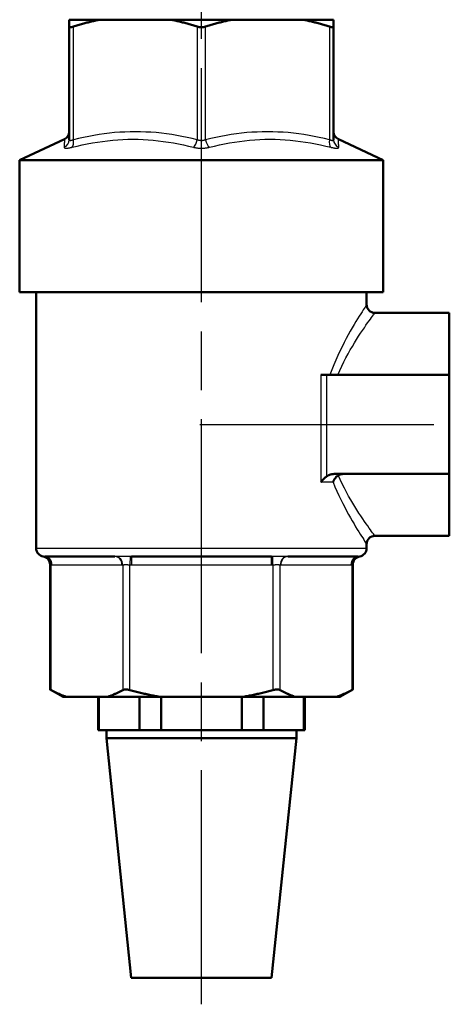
# Model space of a CAD drawing. Header units: millimetres. Extents: x 99 to 904, y 199 to 1209.
# Tile 7 of 15: x 185 to 237, y 817 to 936. Entities that reach past the tile are written whole.
import ezdxf

# ---------------------------------------------------------------- set-up
doc = ezdxf.new("R2010")
doc.units = ezdxf.units.MM
doc.header["$LTSCALE"] = 5
doc.linetypes.add('CHAIN', pattern=[0.3543, 0.2362, -0.0295, 0.0591, -0.0295])
for name, color, linetype, lineweight in [('Mittellinie(DIN)', 4, 'CHAIN', 25), ('Sichtbare Kanten(DIN)', 7, 'Continuous', 50), ('Sichtbare tangentiale Kanten(DIN)', 3, 'Continuous', 25)]:
    doc.layers.add(name, color=color, linetype=linetype, lineweight=lineweight)

msp = doc.modelspace()

# ---------------------------------------------------------------- linework, layer by layer
at = {"layer": 'Mittellinie(DIN)', "linetype": 'CHAIN', "ltscale": 23.990969}
for p, q in [((206.62, 816.95), (206.62, 994.02)), ((206.42, 887.16), (296.79, 887.16))]:
    msp.add_line(p, q, dxfattribs=at)
at = {"layer": 'Sichtbare Kanten(DIN)'}
for p, q in [((194.35, 936.16), (190.62, 936.16)), ((190.62, 935.32), (190.62, 936.16)), ((202.9, 936.16), (194.35, 936.16)), ((210.35, 936.16), (202.9, 936.16)), ((218.9, 936.16), (210.35, 936.16)), ((222.62, 936.16), (218.9, 936.16)), ((222.62, 936.16), (222.62, 935.32)), ((190.62, 935.32), (190.62, 921.62)), ((222.62, 921.62), (222.62, 935.32)), ((190.05, 921.69), (184.62, 919.16)), ((223.2, 921.69), (228.62, 919.16)), ((184.62, 919.16), (228.62, 919.16)), ((184.62, 903.16), (184.62, 919.16)), ((228.62, 903.16), (228.62, 919.16)), ((184.62, 903.16), (228.62, 903.16)), ((186.62, 872.16), (186.62, 903.16)), ((226.62, 901.66), (226.62, 903.16)), ((227.62, 900.66), (236.62, 900.66)), ((236.62, 900.66), (236.62, 893.16)), ((221.82, 893.16), (221.09, 893.16)), ((221.82, 893.16), (236.62, 893.16)), ((236.62, 881.16), (236.62, 893.16)), ((222.71, 881.16), (236.62, 881.16)), ((236.62, 881.16), (236.62, 873.66)), ((226.62, 872.16), (226.62, 872.66)), ((227.62, 873.66), (236.62, 873.66)), ((196.14, 871.16), (187.66, 871.16)), ((215.11, 871.16), (198.14, 871.16)), ((225.59, 871.16), (217.1, 871.16)), ((188.3, 855.07), (188.3, 870.18)), ((224.95, 855.07), (224.95, 870.18)), ((189.88, 854.16), (188.3, 855.07)), ((223.37, 854.16), (224.95, 855.07)), ((189.88, 854.16), (190.3, 854.16)), ((195.23, 854.16), (190.3, 854.16)), ((194.12, 854.16), (194.12, 850.16)), ((194.22, 854.16), (194.22, 850.16)), ((195.23, 854.16), (201.69, 854.16)), ((199.11, 850.16), (199.11, 854.16)), ((211.56, 854.16), (201.69, 854.16)), ((201.73, 854.16), (201.73, 850.16)), ((211.52, 850.16), (211.52, 854.16)), ((211.56, 854.16), (218.01, 854.16)), ((214.13, 854.16), (214.13, 850.16)), ((222.95, 854.16), (218.01, 854.16)), ((219.03, 850.16), (219.03, 854.16)), ((219.12, 854.16), (219.12, 850.16)), ((222.95, 854.16), (223.37, 854.16)), ((194.12, 850.16), (194.22, 850.16)), ((194.22, 850.16), (196.67, 850.16)), ((195.12, 849.16), (195.12, 850.16)), ((196.67, 850.16), (199.11, 850.16)), ((199.11, 850.16), (201.73, 850.16)), ((201.73, 850.16), (206.62, 850.16)), ((206.62, 850.16), (211.52, 850.16)), ((211.52, 850.16), (214.13, 850.16)), ((214.13, 850.16), (216.58, 850.16)), ((216.58, 850.16), (219.03, 850.16)), ((218.12, 849.16), (218.12, 850.16)), ((219.03, 850.16), (219.12, 850.16)), ((218.12, 849.16), (195.12, 849.16)), ((198.12, 820.16), (195.12, 849.16)), ((215.12, 820.16), (218.12, 849.16)), ((215.12, 820.16), (198.12, 820.16))]:
    msp.add_line(p, q, dxfattribs=at)
at = {"layer": 'Sichtbare Kanten(DIN)', "flags": 128}
for points in [[(194.35, 936.16), (194.22, 936.13), (194.09, 936.1), (193.96, 936.08), (193.83, 936.05), (193.7, 936.02), (193.57, 935.99), (193.44, 935.96), (193.3, 935.93), (193.17, 935.9), (193.04, 935.86), (192.91, 935.83), (192.77, 935.8), (192.64, 935.76), (192.5, 935.72), (192.37, 935.69), (192.23, 935.65), (192.1, 935.61), (191.96, 935.57), (191.82, 935.53), (191.68, 935.49), (191.54, 935.45), (191.41, 935.41), (191.27, 935.36), (191.12, 935.32)], [(206.12, 935.32), (205.98, 935.36), (205.84, 935.41), (205.71, 935.45), (205.57, 935.49), (205.43, 935.53), (205.29, 935.57), (205.15, 935.61), (205.02, 935.65), (204.88, 935.69), (204.75, 935.72), (204.61, 935.76), (204.48, 935.8), (204.34, 935.83), (204.21, 935.86), (204.08, 935.9), (203.94, 935.93), (203.81, 935.96), (203.68, 935.99), (203.55, 936.02), (203.42, 936.05), (203.29, 936.08), (203.16, 936.1), (203.03, 936.13), (202.9, 936.16)], [(210.35, 936.16), (210.22, 936.13), (210.09, 936.1), (209.96, 936.08), (209.83, 936.05), (209.7, 936.02), (209.57, 935.99), (209.44, 935.96), (209.3, 935.93), (209.17, 935.9), (209.04, 935.86), (208.91, 935.83), (208.77, 935.8), (208.64, 935.76), (208.5, 935.72), (208.37, 935.69), (208.23, 935.65), (208.1, 935.61), (207.96, 935.57), (207.82, 935.53), (207.68, 935.49), (207.54, 935.45), (207.41, 935.41), (207.27, 935.36), (207.12, 935.32)], [(222.12, 935.32), (221.98, 935.36), (221.84, 935.41), (221.71, 935.45), (221.57, 935.49), (221.43, 935.53), (221.29, 935.57), (221.15, 935.61), (221.02, 935.65), (220.88, 935.69), (220.75, 935.72), (220.61, 935.76), (220.48, 935.8), (220.34, 935.83), (220.21, 935.86), (220.08, 935.9), (219.94, 935.93), (219.81, 935.96), (219.68, 935.99), (219.55, 936.02), (219.42, 936.05), (219.29, 936.08), (219.16, 936.1), (219.03, 936.13), (218.9, 936.16)], [(191.12, 935.32), (191.09, 935.31), (191.05, 935.3), (191.02, 935.29), (190.98, 935.28), (190.95, 935.27), (190.92, 935.27), (190.89, 935.26), (190.86, 935.25), (190.83, 935.25), (190.8, 935.25), (190.78, 935.25), (190.76, 935.25), (190.74, 935.25), (190.72, 935.25), (190.7, 935.25), (190.69, 935.25), (190.67, 935.26), (190.66, 935.27), (190.65, 935.27), (190.64, 935.28), (190.63, 935.29), (190.63, 935.3), (190.63, 935.31), (190.62, 935.32)], [(207.12, 935.32), (207.09, 935.31), (207.05, 935.3), (207.01, 935.29), (206.97, 935.28), (206.93, 935.27), (206.88, 935.27), (206.84, 935.26), (206.8, 935.25), (206.75, 935.25), (206.71, 935.25), (206.67, 935.25), (206.62, 935.25), (206.58, 935.25), (206.54, 935.25), (206.5, 935.25), (206.45, 935.25), (206.41, 935.26), (206.37, 935.27), (206.32, 935.27), (206.28, 935.28), (206.24, 935.29), (206.2, 935.3), (206.16, 935.31), (206.12, 935.32)], [(222.62, 935.32), (222.62, 935.31), (222.62, 935.3), (222.62, 935.29), (222.61, 935.28), (222.6, 935.27), (222.59, 935.27), (222.58, 935.26), (222.56, 935.25), (222.55, 935.25), (222.53, 935.25), (222.51, 935.25), (222.49, 935.25), (222.47, 935.25), (222.44, 935.25), (222.42, 935.25), (222.39, 935.25), (222.36, 935.26), (222.33, 935.27), (222.3, 935.27), (222.27, 935.28), (222.23, 935.29), (222.2, 935.3), (222.16, 935.31), (222.12, 935.32)], [(222.71, 881.16), (222.67, 881.16), (222.63, 881.16), (222.6, 881.15), (222.56, 881.15), (222.52, 881.14), (222.48, 881.14), (222.44, 881.13), (222.4, 881.13), (222.36, 881.12), (222.32, 881.11), (222.28, 881.1), (222.24, 881.09), (222.2, 881.08), (222.17, 881.07), (222.13, 881.06), (222.1, 881.04), (222.06, 881.03), (222.03, 881.01), (221.99, 880.99), (221.95, 880.97), (221.92, 880.96), (221.88, 880.93), (221.85, 880.91), (221.82, 880.89)], [(223.19, 881), (223.15, 880.98), (223.12, 880.95), (223.08, 880.92), (223.05, 880.9), (223.01, 880.87), (222.98, 880.84), (222.95, 880.8), (222.91, 880.77), (222.88, 880.74), (222.85, 880.7), (222.83, 880.67), (222.8, 880.63), (222.77, 880.59), (222.75, 880.56), (222.72, 880.52), (222.7, 880.48), (222.67, 880.44), (222.65, 880.4), (222.63, 880.36), (222.62, 880.32), (222.6, 880.28), (222.58, 880.24), (222.57, 880.2), (222.55, 880.16)], [(223.79, 881.16), (223.77, 881.16), (223.74, 881.16), (223.71, 881.15), (223.68, 881.15), (223.66, 881.15), (223.63, 881.15), (223.6, 881.14), (223.58, 881.14), (223.55, 881.14), (223.53, 881.13), (223.5, 881.13), (223.47, 881.12), (223.45, 881.11), (223.43, 881.11), (223.4, 881.1), (223.38, 881.09), (223.35, 881.08), (223.33, 881.07), (223.3, 881.06), (223.28, 881.05), (223.26, 881.04), (223.24, 881.03), (223.21, 881.02), (223.19, 881)], [(221.09, 880.16), (221.11, 880.19), (221.14, 880.22), (221.16, 880.26), (221.19, 880.29), (221.21, 880.32), (221.24, 880.35), (221.26, 880.39), (221.29, 880.42), (221.32, 880.45), (221.35, 880.48), (221.38, 880.51), (221.41, 880.54), (221.44, 880.58), (221.47, 880.61), (221.5, 880.64), (221.53, 880.67), (221.57, 880.7), (221.6, 880.73), (221.63, 880.76), (221.67, 880.78), (221.71, 880.81), (221.74, 880.84), (221.78, 880.87), (221.82, 880.89)], [(188.3, 855.07), (188.3, 855.07), (188.31, 855.07), (188.31, 855.07), (188.31, 855.07), (188.31, 855.06), (188.31, 855.06), (188.32, 855.06), (188.32, 855.06), (188.32, 855.06), (188.33, 855.05), (188.33, 855.05), (188.34, 855.05), (188.34, 855.05), (188.35, 855.04), (188.36, 855.04), (188.36, 855.03), (188.37, 855.03), (188.38, 855.03), (188.39, 855.02), (188.4, 855.02), (188.41, 855.01), (188.42, 855.01), (188.43, 855), (188.44, 854.99)], [(188.44, 854.99), (188.52, 854.95), (188.6, 854.91), (188.68, 854.86), (188.76, 854.82), (188.84, 854.78), (188.92, 854.74), (189, 854.7), (189.08, 854.66), (189.16, 854.63), (189.23, 854.59), (189.31, 854.55), (189.39, 854.52), (189.47, 854.48), (189.54, 854.45), (189.62, 854.42), (189.7, 854.39), (189.77, 854.35), (189.85, 854.32), (189.93, 854.29), (190, 854.27), (190.08, 854.24), (190.15, 854.21), (190.23, 854.18), (190.3, 854.16)], [(195.23, 854.16), (195.31, 854.18), (195.38, 854.21), (195.46, 854.24), (195.54, 854.27), (195.61, 854.29), (195.69, 854.32), (195.76, 854.35), (195.84, 854.39), (195.92, 854.42), (195.99, 854.45), (196.07, 854.48), (196.15, 854.52), (196.23, 854.55), (196.3, 854.59), (196.38, 854.63), (196.46, 854.66), (196.54, 854.7), (196.62, 854.74), (196.7, 854.78), (196.78, 854.82), (196.86, 854.86), (196.94, 854.91), (197.02, 854.95), (197.1, 854.99)], [(197.1, 854.99), (197.12, 855.01), (197.15, 855.02), (197.17, 855.03), (197.2, 855.03), (197.23, 855.04), (197.26, 855.05), (197.29, 855.05), (197.32, 855.06), (197.36, 855.06), (197.39, 855.07), (197.43, 855.07), (197.46, 855.07), (197.5, 855.07), (197.54, 855.07), (197.58, 855.06), (197.62, 855.06), (197.66, 855.05), (197.71, 855.05), (197.75, 855.04), (197.79, 855.03), (197.83, 855.03), (197.88, 855.02), (197.92, 855.01), (197.96, 854.99)], [(197.96, 854.99), (198.13, 854.95), (198.29, 854.91), (198.45, 854.86), (198.61, 854.82), (198.77, 854.78), (198.93, 854.74), (199.08, 854.7), (199.24, 854.66), (199.4, 854.63), (199.56, 854.59), (199.71, 854.55), (199.87, 854.52), (200.02, 854.48), (200.17, 854.45), (200.33, 854.42), (200.48, 854.39), (200.63, 854.35), (200.79, 854.32), (200.94, 854.29), (201.09, 854.27), (201.24, 854.24), (201.39, 854.21), (201.54, 854.18), (201.69, 854.16)], [(211.56, 854.16), (211.71, 854.18), (211.86, 854.21), (212.01, 854.24), (212.16, 854.27), (212.31, 854.29), (212.46, 854.32), (212.62, 854.35), (212.77, 854.39), (212.92, 854.42), (213.07, 854.45), (213.23, 854.48), (213.38, 854.52), (213.54, 854.55), (213.69, 854.59), (213.85, 854.63), (214.01, 854.66), (214.16, 854.7), (214.32, 854.74), (214.48, 854.78), (214.64, 854.82), (214.8, 854.86), (214.96, 854.91), (215.12, 854.95), (215.28, 854.99)], [(215.28, 854.99), (215.33, 855.01), (215.37, 855.02), (215.42, 855.03), (215.46, 855.03), (215.5, 855.04), (215.54, 855.05), (215.59, 855.05), (215.63, 855.06), (215.67, 855.06), (215.71, 855.07), (215.75, 855.07), (215.79, 855.07), (215.82, 855.07), (215.86, 855.07), (215.89, 855.06), (215.93, 855.06), (215.96, 855.05), (215.99, 855.05), (216.02, 855.04), (216.05, 855.03), (216.08, 855.03), (216.1, 855.02), (216.13, 855.01), (216.15, 854.99)], [(216.15, 854.99), (216.23, 854.95), (216.31, 854.91), (216.39, 854.86), (216.47, 854.82), (216.55, 854.78), (216.63, 854.74), (216.71, 854.7), (216.79, 854.66), (216.87, 854.63), (216.95, 854.59), (217.02, 854.55), (217.1, 854.52), (217.18, 854.48), (217.26, 854.45), (217.33, 854.42), (217.41, 854.39), (217.49, 854.35), (217.56, 854.32), (217.64, 854.29), (217.71, 854.27), (217.79, 854.24), (217.86, 854.21), (217.94, 854.18), (218.01, 854.16)], [(222.95, 854.16), (223.02, 854.18), (223.1, 854.21), (223.17, 854.24), (223.25, 854.27), (223.32, 854.29), (223.4, 854.32), (223.48, 854.35), (223.55, 854.39), (223.63, 854.42), (223.71, 854.45), (223.78, 854.48), (223.86, 854.52), (223.94, 854.55), (224.02, 854.59), (224.09, 854.63), (224.17, 854.66), (224.25, 854.7), (224.33, 854.74), (224.41, 854.78), (224.49, 854.82), (224.57, 854.86), (224.65, 854.91), (224.73, 854.95), (224.81, 854.99)], [(224.81, 854.99), (224.82, 855), (224.83, 855.01), (224.84, 855.01), (224.85, 855.02), (224.86, 855.02), (224.87, 855.03), (224.88, 855.03), (224.88, 855.03), (224.89, 855.04), (224.9, 855.04), (224.91, 855.05), (224.91, 855.05), (224.92, 855.05), (224.92, 855.05), (224.93, 855.06), (224.93, 855.06), (224.93, 855.06), (224.94, 855.06), (224.94, 855.06), (224.94, 855.07), (224.94, 855.07), (224.94, 855.07), (224.94, 855.07), (224.95, 855.07)]]:
    msp.add_lwpolyline(points, dxfattribs=at)
at = {"layer": 'Sichtbare Kanten(DIN)'}
for centre, start, end in [((189.62, 922.59), 295, 0), ((223.62, 922.59), 180, 245), ((227.62, 901.66), 180, 270), ((227.62, 872.66), 90, 180), ((187.62, 872.16), 180, 260.7784), ((225.62, 872.16), 279.2216, 0), ((187.3, 870.18), 0, 80.7784), ((225.95, 870.18), 99.2216, 180)]:
    msp.add_arc(centre, 1, start, end, dxfattribs=at)
at = {"layer": 'Sichtbare tangentiale Kanten(DIN)'}
for p, q in [((191.12, 921.62), (191.12, 935.32)), ((206.12, 935.32), (206.12, 921.62)), ((207.12, 921.62), (207.12, 935.32)), ((222.12, 935.32), (222.12, 921.62)), ((221.09, 893.16), (221.09, 880.16)), ((221.82, 880.89), (221.82, 893.16)), ((222.55, 880.16), (221.09, 880.16)), ((186.62, 872.16), (226.62, 872.16)), ((197.98, 871.16), (197.96, 870.16)), ((198.14, 871.16), (198.14, 870.16)), ((215.11, 870.16), (215.11, 871.16)), ((215.28, 870.16), (215.27, 871.16)), ((188.44, 854.99), (188.44, 870.16)), ((188.53, 870.16), (197.01, 870.16)), ((197.1, 870.16), (197.1, 854.99)), ((197.96, 854.99), (197.96, 870.16)), ((198.14, 870.16), (215.11, 870.16)), ((215.28, 870.16), (215.28, 854.99)), ((216.15, 854.99), (216.15, 870.16)), ((216.24, 870.16), (224.72, 870.16)), ((224.81, 870.16), (224.81, 854.99))]:
    msp.add_line(p, q, dxfattribs=at)
at = {"layer": 'Sichtbare tangentiale Kanten(DIN)', "flags": 128}
for points in [[(190.05, 921.68), (190.05, 921.68), (190.05, 921.68), (190.05, 921.67), (190.05, 921.66), (190.04, 921.64), (190.04, 921.62), (190.04, 921.6), (190.04, 921.57), (190.04, 921.54), (190.04, 921.51), (190.04, 921.47), (190.03, 921.43), (190.03, 921.39), (190.03, 921.34), (190.03, 921.29), (190.02, 921.24), (190.02, 921.18), (190.02, 921.12), (190.02, 921.06), (190.01, 921), (190.01, 920.93), (190.01, 920.86), (190, 920.79), (190, 920.72)], [(191.12, 921.62), (191.09, 921.61), (191.05, 921.59), (191.02, 921.57), (190.98, 921.56), (190.95, 921.55), (190.92, 921.54), (190.89, 921.53), (190.86, 921.52), (190.83, 921.52), (190.81, 921.51), (190.78, 921.51), (190.76, 921.51), (190.74, 921.51), (190.72, 921.51), (190.7, 921.52), (190.68, 921.52), (190.67, 921.53), (190.66, 921.54), (190.65, 921.55), (190.64, 921.56), (190.63, 921.57), (190.63, 921.59), (190.63, 921.61), (190.62, 921.62)], [(190.98, 920.72), (191.59, 920.86), (192.2, 921), (192.81, 921.12), (193.42, 921.24), (194.03, 921.34), (194.65, 921.43), (195.26, 921.51), (195.88, 921.57), (196.49, 921.62), (197.11, 921.66), (197.72, 921.68), (198.34, 921.68), (198.95, 921.68), (199.56, 921.66), (200.18, 921.62), (200.79, 921.57), (201.4, 921.51), (202.01, 921.43), (202.62, 921.34), (203.23, 921.24), (203.83, 921.12), (204.44, 921), (205.04, 920.86), (205.65, 920.72)], [(206.12, 921.62), (205.51, 921.77), (204.89, 921.9), (204.27, 922.03), (203.65, 922.14), (203.02, 922.25), (202.4, 922.34), (201.77, 922.41), (201.14, 922.48), (200.51, 922.53), (199.88, 922.56), (199.25, 922.58), (198.62, 922.59), (197.99, 922.58), (197.36, 922.56), (196.73, 922.53), (196.11, 922.48), (195.48, 922.41), (194.85, 922.34), (194.23, 922.25), (193.6, 922.14), (192.98, 922.03), (192.36, 921.9), (191.74, 921.77), (191.12, 921.62)], [(207.12, 921.62), (207.09, 921.61), (207.05, 921.59), (207.01, 921.57), (206.97, 921.56), (206.93, 921.55), (206.88, 921.54), (206.84, 921.53), (206.8, 921.52), (206.76, 921.52), (206.71, 921.51), (206.67, 921.51), (206.62, 921.51), (206.58, 921.51), (206.54, 921.51), (206.49, 921.52), (206.45, 921.52), (206.41, 921.53), (206.36, 921.54), (206.32, 921.55), (206.28, 921.56), (206.24, 921.57), (206.2, 921.59), (206.16, 921.61), (206.12, 921.62)], [(222.12, 921.62), (221.51, 921.77), (220.89, 921.9), (220.27, 922.03), (219.65, 922.14), (219.02, 922.25), (218.4, 922.34), (217.77, 922.41), (217.14, 922.48), (216.51, 922.53), (215.88, 922.56), (215.25, 922.58), (214.62, 922.59), (213.99, 922.58), (213.36, 922.56), (212.73, 922.53), (212.11, 922.48), (211.48, 922.41), (210.85, 922.34), (210.23, 922.25), (209.6, 922.14), (208.98, 922.03), (208.36, 921.9), (207.74, 921.77), (207.12, 921.62)], [(207.6, 920.72), (208.21, 920.86), (208.81, 921), (209.41, 921.12), (210.02, 921.24), (210.63, 921.34), (211.24, 921.43), (211.85, 921.51), (212.46, 921.57), (213.07, 921.62), (213.68, 921.66), (214.3, 921.68), (214.91, 921.68), (215.53, 921.68), (216.14, 921.66), (216.76, 921.62), (217.37, 921.57), (217.99, 921.51), (218.6, 921.43), (219.21, 921.34), (219.83, 921.24), (220.44, 921.12), (221.05, 921), (221.66, 920.86), (222.27, 920.72)], [(222.62, 921.62), (222.62, 921.61), (222.62, 921.59), (222.62, 921.57), (222.61, 921.56), (222.6, 921.55), (222.59, 921.54), (222.58, 921.53), (222.56, 921.52), (222.55, 921.52), (222.53, 921.51), (222.51, 921.51), (222.49, 921.51), (222.47, 921.51), (222.44, 921.51), (222.42, 921.52), (222.39, 921.52), (222.36, 921.53), (222.33, 921.54), (222.3, 921.55), (222.27, 921.56), (222.23, 921.57), (222.2, 921.59), (222.16, 921.61), (222.12, 921.62)], [(223.25, 920.72), (223.25, 920.79), (223.24, 920.86), (223.24, 920.93), (223.24, 921), (223.23, 921.06), (223.23, 921.12), (223.23, 921.18), (223.22, 921.24), (223.22, 921.29), (223.22, 921.34), (223.22, 921.39), (223.22, 921.43), (223.21, 921.47), (223.21, 921.51), (223.21, 921.54), (223.21, 921.57), (223.21, 921.6), (223.21, 921.62), (223.2, 921.64), (223.2, 921.66), (223.2, 921.67), (223.2, 921.68), (223.2, 921.68), (223.2, 921.69)], [(190, 920.72), (190, 920.7), (190.01, 920.68), (190.02, 920.67), (190.03, 920.65), (190.04, 920.64), (190.06, 920.63), (190.09, 920.62), (190.11, 920.62), (190.14, 920.61), (190.18, 920.61), (190.22, 920.6), (190.26, 920.6), (190.3, 920.6), (190.35, 920.61), (190.4, 920.61), (190.46, 920.62), (190.51, 920.62), (190.57, 920.63), (190.63, 920.64), (190.7, 920.65), (190.77, 920.67), (190.84, 920.68), (190.91, 920.7), (190.98, 920.72)], [(205.65, 920.72), (205.72, 920.7), (205.8, 920.68), (205.87, 920.67), (205.95, 920.65), (206.03, 920.64), (206.12, 920.63), (206.2, 920.62), (206.28, 920.62), (206.37, 920.61), (206.45, 920.61), (206.54, 920.6), (206.62, 920.6), (206.71, 920.6), (206.8, 920.61), (206.88, 920.61), (206.96, 920.62), (207.05, 920.62), (207.13, 920.63), (207.21, 920.64), (207.3, 920.65), (207.38, 920.67), (207.45, 920.68), (207.53, 920.7), (207.6, 920.72)], [(222.27, 920.72), (222.34, 920.7), (222.41, 920.68), (222.48, 920.67), (222.55, 920.65), (222.61, 920.64), (222.68, 920.63), (222.74, 920.62), (222.79, 920.62), (222.85, 920.61), (222.9, 920.61), (222.95, 920.6), (222.99, 920.6), (223.03, 920.6), (223.07, 920.61), (223.1, 920.61), (223.14, 920.62), (223.16, 920.62), (223.19, 920.63), (223.21, 920.64), (223.22, 920.65), (223.23, 920.67), (223.24, 920.68), (223.25, 920.7), (223.25, 920.72)], [(226.62, 901.66), (226.61, 901.64), (226.58, 901.59), (226.52, 901.5), (226.44, 901.37), (226.33, 901.21), (226.21, 901.02), (226.07, 900.8), (225.9, 900.55), (225.73, 900.27), (225.53, 899.96), (225.33, 899.62), (225.11, 899.25), (224.88, 898.86), (224.64, 898.45), (224.4, 898.01), (224.15, 897.55), (223.9, 897.07), (223.64, 896.57), (223.39, 896.04), (223.13, 895.5), (222.88, 894.95), (222.64, 894.37), (222.4, 893.77), (222.18, 893.16)], [(223.13, 893.16), (223.36, 893.7), (223.61, 894.23), (223.86, 894.74), (224.12, 895.23), (224.38, 895.71), (224.64, 896.17), (224.9, 896.61), (225.15, 897.04), (225.41, 897.45), (225.65, 897.83), (225.89, 898.2), (226.12, 898.54), (226.34, 898.87), (226.54, 899.16), (226.73, 899.44), (226.91, 899.68), (227.07, 899.91), (227.21, 900.1), (227.34, 900.27), (227.44, 900.41), (227.52, 900.52), (227.58, 900.59), (227.61, 900.64), (227.62, 900.66)], [(227.62, 873.66), (227.61, 873.67), (227.58, 873.72), (227.52, 873.8), (227.44, 873.9), (227.34, 874.04), (227.22, 874.2), (227.09, 874.39), (226.93, 874.61), (226.76, 874.86), (226.57, 875.13), (226.37, 875.42), (226.15, 875.73), (225.93, 876.07), (225.69, 876.43), (225.45, 876.8), (225.2, 877.2), (224.95, 877.61), (224.69, 878.04), (224.43, 878.49), (224.17, 878.96), (223.92, 879.45), (223.67, 879.95), (223.43, 880.47), (223.19, 881)], [(222.55, 880.16), (222.78, 879.61), (223.01, 879.08), (223.24, 878.57), (223.48, 878.07), (223.72, 877.59), (223.96, 877.13), (224.19, 876.69), (224.42, 876.27), (224.65, 875.86), (224.87, 875.48), (225.09, 875.11), (225.29, 874.77), (225.49, 874.45), (225.67, 874.15), (225.84, 873.88), (226, 873.63), (226.14, 873.41), (226.26, 873.21), (226.37, 873.04), (226.46, 872.91), (226.53, 872.8), (226.58, 872.72), (226.61, 872.67), (226.62, 872.66)], [(187.61, 871.16), (187.6, 871.16), (187.59, 871.16), (187.58, 871.16), (187.57, 871.16), (187.56, 871.16), (187.55, 871.16), (187.54, 871.16), (187.53, 871.16), (187.52, 871.16), (187.52, 871.16), (187.51, 871.16), (187.5, 871.17), (187.5, 871.17), (187.49, 871.17), (187.49, 871.17), (187.48, 871.17), (187.48, 871.17), (187.47, 871.17), (187.47, 871.17), (187.47, 871.17), (187.47, 871.17), (187.47, 871.17), (187.46, 871.17), (187.46, 871.17)], [(187.66, 871.16), (187.66, 871.16), (187.66, 871.16), (187.65, 871.16), (187.65, 871.16), (187.65, 871.16), (187.65, 871.16), (187.65, 871.16), (187.64, 871.16), (187.64, 871.16), (187.64, 871.16), (187.64, 871.16), (187.64, 871.16), (187.63, 871.16), (187.63, 871.16), (187.63, 871.16), (187.63, 871.16), (187.63, 871.16), (187.62, 871.16), (187.62, 871.16), (187.62, 871.16), (187.62, 871.16), (187.62, 871.16), (187.61, 871.16), (187.61, 871.16)], [(196.25, 871.16), (196.25, 871.16), (196.24, 871.16), (196.24, 871.16), (196.24, 871.16), (196.23, 871.16), (196.23, 871.16), (196.22, 871.16), (196.22, 871.16), (196.21, 871.16), (196.21, 871.16), (196.2, 871.16), (196.2, 871.16), (196.19, 871.16), (196.19, 871.16), (196.19, 871.16), (196.18, 871.16), (196.18, 871.16), (196.17, 871.16), (196.17, 871.16), (196.16, 871.16), (196.16, 871.16), (196.15, 871.16), (196.15, 871.16), (196.14, 871.16)], [(197.98, 871.16), (197.9, 871.16), (197.83, 871.16), (197.75, 871.16), (197.67, 871.16), (197.59, 871.16), (197.51, 871.17), (197.43, 871.17), (197.35, 871.17), (197.27, 871.17), (197.2, 871.17), (197.12, 871.17), (197.04, 871.17), (196.97, 871.17), (196.9, 871.17), (196.82, 871.17), (196.75, 871.17), (196.69, 871.17), (196.62, 871.17), (196.55, 871.16), (196.49, 871.16), (196.43, 871.16), (196.37, 871.16), (196.31, 871.16), (196.25, 871.16)], [(198.14, 871.16), (198.13, 871.16), (198.13, 871.16), (198.12, 871.16), (198.11, 871.16), (198.11, 871.16), (198.1, 871.16), (198.09, 871.16), (198.09, 871.16), (198.08, 871.16), (198.07, 871.16), (198.07, 871.16), (198.06, 871.16), (198.05, 871.16), (198.05, 871.16), (198.04, 871.16), (198.03, 871.16), (198.03, 871.16), (198.02, 871.16), (198.02, 871.16), (198.01, 871.16), (198, 871.16), (198, 871.16), (197.99, 871.16), (197.98, 871.16)], [(215.27, 871.16), (215.26, 871.16), (215.25, 871.16), (215.25, 871.16), (215.24, 871.16), (215.23, 871.16), (215.23, 871.16), (215.22, 871.16), (215.21, 871.16), (215.21, 871.16), (215.2, 871.16), (215.2, 871.16), (215.19, 871.16), (215.18, 871.16), (215.18, 871.16), (215.17, 871.16), (215.16, 871.16), (215.16, 871.16), (215.15, 871.16), (215.14, 871.16), (215.14, 871.16), (215.13, 871.16), (215.12, 871.16), (215.12, 871.16), (215.11, 871.16)], [(217, 871.16), (216.94, 871.16), (216.88, 871.16), (216.82, 871.16), (216.76, 871.16), (216.7, 871.16), (216.63, 871.17), (216.56, 871.17), (216.49, 871.17), (216.42, 871.17), (216.35, 871.17), (216.28, 871.17), (216.2, 871.17), (216.13, 871.17), (216.05, 871.17), (215.98, 871.17), (215.9, 871.17), (215.82, 871.17), (215.74, 871.17), (215.66, 871.16), (215.58, 871.16), (215.5, 871.16), (215.42, 871.16), (215.35, 871.16), (215.27, 871.16)], [(217.1, 871.16), (217.1, 871.16), (217.1, 871.16), (217.09, 871.16), (217.09, 871.16), (217.08, 871.16), (217.08, 871.16), (217.07, 871.16), (217.07, 871.16), (217.06, 871.16), (217.06, 871.16), (217.05, 871.16), (217.05, 871.16), (217.05, 871.16), (217.04, 871.16), (217.04, 871.16), (217.03, 871.16), (217.03, 871.16), (217.02, 871.16), (217.02, 871.16), (217.01, 871.16), (217.01, 871.16), (217, 871.16), (217, 871.16), (217, 871.16)], [(225.64, 871.16), (225.64, 871.16), (225.63, 871.16), (225.63, 871.16), (225.63, 871.16), (225.63, 871.16), (225.63, 871.16), (225.62, 871.16), (225.62, 871.16), (225.62, 871.16), (225.62, 871.16), (225.62, 871.16), (225.61, 871.16), (225.61, 871.16), (225.61, 871.16), (225.61, 871.16), (225.61, 871.16), (225.6, 871.16), (225.6, 871.16), (225.6, 871.16), (225.6, 871.16), (225.6, 871.16), (225.59, 871.16), (225.59, 871.16), (225.59, 871.16)], [(225.78, 871.17), (225.78, 871.17), (225.78, 871.17), (225.78, 871.17), (225.78, 871.17), (225.78, 871.17), (225.78, 871.17), (225.77, 871.17), (225.77, 871.17), (225.76, 871.17), (225.76, 871.17), (225.75, 871.17), (225.75, 871.17), (225.74, 871.16), (225.73, 871.16), (225.73, 871.16), (225.72, 871.16), (225.71, 871.16), (225.7, 871.16), (225.69, 871.16), (225.68, 871.16), (225.67, 871.16), (225.66, 871.16), (225.65, 871.16), (225.64, 871.16)], [(188.3, 870.18), (188.3, 870.18), (188.31, 870.18), (188.31, 870.18), (188.31, 870.18), (188.31, 870.18), (188.31, 870.18), (188.32, 870.18), (188.32, 870.18), (188.32, 870.18), (188.33, 870.18), (188.33, 870.18), (188.34, 870.17), (188.34, 870.17), (188.35, 870.17), (188.36, 870.17), (188.36, 870.17), (188.37, 870.17), (188.38, 870.17), (188.39, 870.16), (188.4, 870.16), (188.41, 870.16), (188.42, 870.16), (188.43, 870.16), (188.44, 870.16)], [(188.44, 870.16), (188.44, 870.16), (188.45, 870.16), (188.45, 870.16), (188.45, 870.16), (188.46, 870.16), (188.46, 870.16), (188.46, 870.16), (188.47, 870.16), (188.47, 870.16), (188.47, 870.16), (188.48, 870.16), (188.48, 870.16), (188.49, 870.16), (188.49, 870.16), (188.49, 870.16), (188.5, 870.16), (188.5, 870.16), (188.5, 870.16), (188.51, 870.16), (188.51, 870.16), (188.51, 870.16), (188.52, 870.16), (188.52, 870.16), (188.53, 870.16)], [(197.01, 870.16), (197.01, 870.16), (197.02, 870.16), (197.02, 870.16), (197.03, 870.16), (197.03, 870.16), (197.03, 870.16), (197.04, 870.16), (197.04, 870.16), (197.04, 870.16), (197.05, 870.16), (197.05, 870.16), (197.05, 870.16), (197.06, 870.16), (197.06, 870.16), (197.07, 870.16), (197.07, 870.16), (197.07, 870.16), (197.08, 870.16), (197.08, 870.16), (197.08, 870.16), (197.09, 870.16), (197.09, 870.16), (197.09, 870.16), (197.1, 870.16)], [(197.1, 870.16), (197.12, 870.16), (197.15, 870.16), (197.17, 870.17), (197.2, 870.17), (197.23, 870.17), (197.26, 870.17), (197.29, 870.18), (197.32, 870.18), (197.36, 870.18), (197.39, 870.18), (197.43, 870.18), (197.46, 870.18), (197.5, 870.18), (197.54, 870.18), (197.58, 870.18), (197.62, 870.18), (197.66, 870.18), (197.71, 870.17), (197.75, 870.17), (197.79, 870.17), (197.83, 870.17), (197.88, 870.16), (197.92, 870.16), (197.96, 870.16)], [(197.96, 870.16), (197.97, 870.16), (197.98, 870.16), (197.99, 870.16), (197.99, 870.16), (198, 870.16), (198.01, 870.16), (198.02, 870.16), (198.02, 870.16), (198.03, 870.16), (198.04, 870.16), (198.04, 870.16), (198.05, 870.16), (198.06, 870.16), (198.07, 870.16), (198.07, 870.16), (198.08, 870.16), (198.09, 870.16), (198.1, 870.16), (198.1, 870.16), (198.11, 870.16), (198.12, 870.16), (198.12, 870.16), (198.13, 870.16), (198.14, 870.16)], [(215.11, 870.16), (215.12, 870.16), (215.12, 870.16), (215.13, 870.16), (215.14, 870.16), (215.15, 870.16), (215.15, 870.16), (215.16, 870.16), (215.17, 870.16), (215.18, 870.16), (215.18, 870.16), (215.19, 870.16), (215.2, 870.16), (215.2, 870.16), (215.21, 870.16), (215.22, 870.16), (215.23, 870.16), (215.23, 870.16), (215.24, 870.16), (215.25, 870.16), (215.26, 870.16), (215.26, 870.16), (215.27, 870.16), (215.28, 870.16), (215.28, 870.16)], [(215.28, 870.16), (215.33, 870.16), (215.37, 870.16), (215.42, 870.17), (215.46, 870.17), (215.5, 870.17), (215.54, 870.17), (215.59, 870.18), (215.63, 870.18), (215.67, 870.18), (215.71, 870.18), (215.75, 870.18), (215.78, 870.18), (215.82, 870.18), (215.86, 870.18), (215.89, 870.18), (215.93, 870.18), (215.96, 870.18), (215.99, 870.17), (216.02, 870.17), (216.05, 870.17), (216.08, 870.17), (216.1, 870.16), (216.13, 870.16), (216.15, 870.16)], [(216.15, 870.16), (216.15, 870.16), (216.16, 870.16), (216.16, 870.16), (216.17, 870.16), (216.17, 870.16), (216.17, 870.16), (216.18, 870.16), (216.18, 870.16), (216.18, 870.16), (216.19, 870.16), (216.19, 870.16), (216.19, 870.16), (216.2, 870.16), (216.2, 870.16), (216.21, 870.16), (216.21, 870.16), (216.21, 870.16), (216.22, 870.16), (216.22, 870.16), (216.22, 870.16), (216.23, 870.16), (216.23, 870.16), (216.23, 870.16), (216.24, 870.16)], [(224.72, 870.16), (224.73, 870.16), (224.73, 870.16), (224.73, 870.16), (224.74, 870.16), (224.74, 870.16), (224.75, 870.16), (224.75, 870.16), (224.75, 870.16), (224.76, 870.16), (224.76, 870.16), (224.76, 870.16), (224.77, 870.16), (224.77, 870.16), (224.77, 870.16), (224.78, 870.16), (224.78, 870.16), (224.79, 870.16), (224.79, 870.16), (224.79, 870.16), (224.8, 870.16), (224.8, 870.16), (224.8, 870.16), (224.81, 870.16), (224.81, 870.16)], [(224.81, 870.16), (224.82, 870.16), (224.83, 870.16), (224.84, 870.16), (224.85, 870.16), (224.86, 870.16), (224.87, 870.17), (224.88, 870.17), (224.88, 870.17), (224.89, 870.17), (224.9, 870.17), (224.91, 870.17), (224.91, 870.17), (224.92, 870.18), (224.92, 870.18), (224.93, 870.18), (224.93, 870.18), (224.93, 870.18), (224.94, 870.18), (224.94, 870.18), (224.94, 870.18), (224.94, 870.18), (224.94, 870.18), (224.94, 870.18), (224.95, 870.18)]]:
    msp.add_lwpolyline(points, dxfattribs=at)
at = {"layer": 'Sichtbare tangentiale Kanten(DIN)'}
for centre, major_axis, ratio, start_param, end_param in [((189.62, 921.62), (1, 0), 0.978324, 5.098481, 6.283185), ((190.62, 921.62), (0.237, -0.971), 0.489162, 0.2671, 1.451804), ((205.62, 921.62), (-0.237, -0.971), 0.489162, 0.505084, 1.689788), ((207.62, 921.62), (0.237, -0.971), 0.489162, 4.593397, 5.778102), ((222.62, 921.62), (-0.237, -0.971), 0.489162, 4.831381, 6.016086), ((223.62, 921.62), (-1, 0), 0.978324, 0, 1.184705), ((187.57, 870.16), (0.036, 0.999), 0.865887, 4.743369, 6.279058), ((187.66, 870.16), (0, 1), 0.866025, 4.712389, 6.283185), ((196.14, 870.16), (0, 1), 0.866025, 4.712389, 6.283185), ((196.23, 870.16), (-0.036, 0.999), 0.865887, 4.681409, 6.217098), ((217.02, 870.16), (0.036, 0.999), 0.865887, 0.066087, 1.601776), ((217.1, 870.16), (0, 1), 0.866025, 0, 1.570796), ((225.59, 870.16), (0, 1), 0.866025, 0, 1.570796), ((225.68, 870.16), (-0.036, 0.999), 0.865887, 0.004127, 1.539817)]:
    msp.add_ellipse(centre, major_axis=major_axis, ratio=ratio, start_param=start_param, end_param=end_param, dxfattribs=at)

doc.saveas('drawing.dxf')
